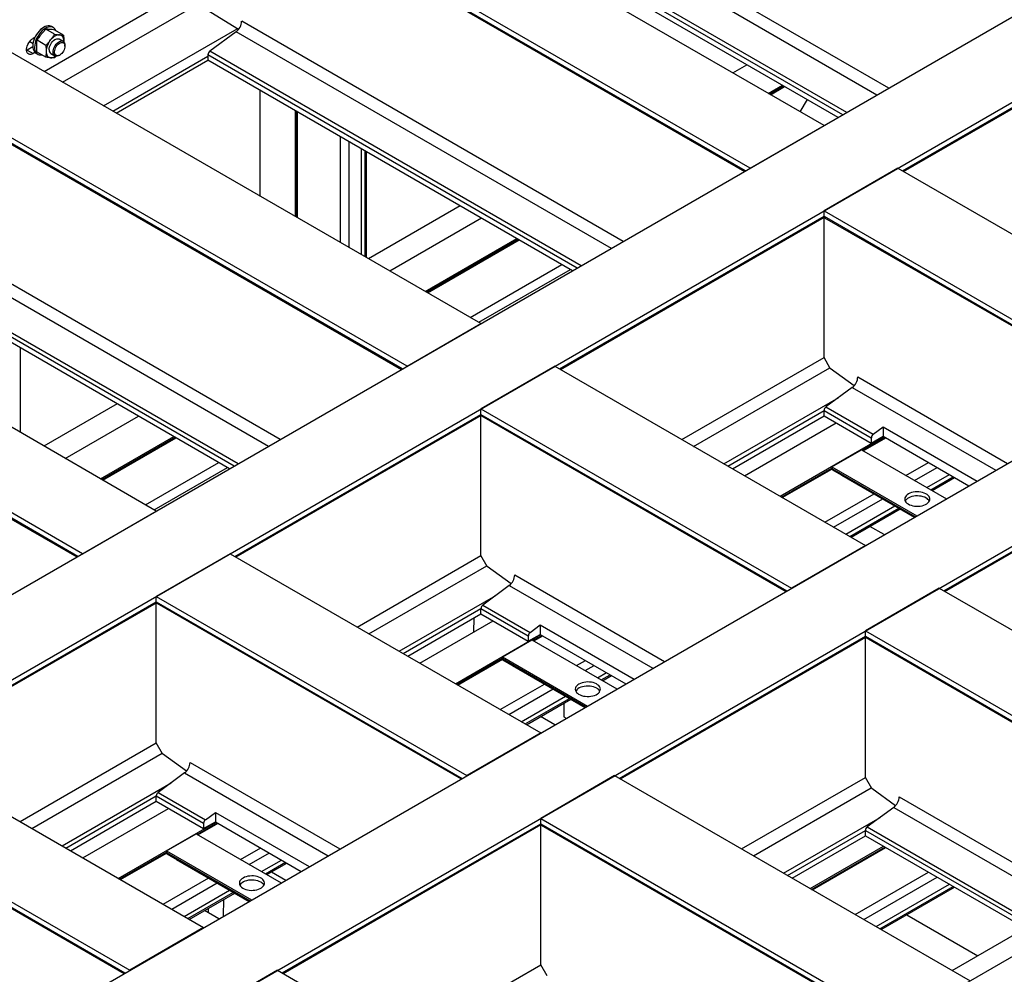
# Model space of a CAD drawing. Header units: millimetres. Extents: x 0 to 25230, y 0 to 17820.
# Tile 73 of 244: x 7283 to 8460, y 12960 to 14102. Entities that reach past the tile are written whole.
import ezdxf

# ---------------------------------------------------------------- set-up
doc = ezdxf.new("R2010")
doc.units = ezdxf.units.MM
doc.linetypes.add('SLD-Sólida', pattern=[0])
doc.layers.add('REFERÊNCIAS', color=9, linetype='SLD-Sólida')

msp = doc.modelspace()

# ---------------------------------------------------------------- linework, layer by layer
at = {"layer": 'REFERÊNCIAS', "linetype": 'SLD-Sólida', "lineweight": 25, "ltscale": 30}
for p, q in [((4326, 11712.9), (8879.8, 14341.8)), ((8244.5, 13975), (7596.2, 14349.2)), ((8156.1, 13924), (7507.8, 14298.2)), ((8150.5, 13920.7), (7507.8, 14291.7)), ((4414.4, 11661.9), (8968.2, 14290.7)), ((7508.5, 14290.1), (8149.4, 13920.1)), ((8321.8, 14019.7), (7865.7, 14283)), ((8307.7, 14011.5), (7859.1, 14270.5)), ((8271.6, 13990.7), (7827.5, 14247.1)), ((8267, 13988), (7825.3, 14243)), ((8261.4, 13984.8), (7825.3, 14236.5)), ((7311.9, 14039.8), (7484.5, 14139.4)), ((7334.1, 14027), (7495.6, 14120.2)), ((7544.3, 14089.8), (7495.9, 14119.8)), ((7834.3, 13738.2), (7186.1, 14112.5)), ((7322.9, 14092.3), (7320.8, 14093.5)), ((8004.4, 13836.4), (7548.2, 14099.7)), ((7301.1, 14080.4), (7298.9, 14079.1)), ((7324.6, 14084.1), (7314.1, 14090.2)), ((7335.2, 14083.2), (7324.7, 14089.2)), ((7383.2, 13998.6), (7542.7, 14090.7)), ((7541.6, 14087.2), (7510, 14063.8)), ((7990.2, 13828.2), (7541.6, 14087.2)), ((4785.6, 11447.6), (9339.4, 14076.4)), ((7298.5, 14069.1), (7291.8, 14065.2)), ((7298.5, 14069.1), (7291.8, 14065.2)), ((7295.2, 14075.4), (7294.4, 14074.9)), ((7294.9, 14075.6), (7298.8, 14073.3)), ((7314, 14070.9), (7303.5, 14077)), ((7334.8, 14075.6), (7330, 14078.4)), ((7335.6, 14075), (7335.6, 14075.9)), ((7335.6, 14075.9), (7335.6, 14075)), ((7336.9, 14070), (7336.9, 14071.1)), ((7745.9, 13687.2), (7097.7, 14061.4)), ((7291.1, 14065.6), (7291.8, 14065.2)), ((7291.8, 14065.2), (7291.1, 14064.9)), ((7291.8, 14065.2), (7291.1, 14064.9)), ((7291.8, 14065.2), (7298.9, 14061.2)), ((7301.1, 14062.4), (7298.9, 14061.2)), ((7302.3, 14061.5), (7304.5, 14060.2)), ((7314, 14056.8), (7303.5, 14062.8)), ((7320, 14061.1), (7324.8, 14058.3)), ((7326.6, 14058), (7324.6, 14055.8)), ((7329.8, 14058.8), (7330.7, 14059.3)), ((7394.3, 13992.2), (7507.8, 14057.8)), ((7507.8, 14059.7), (7507.8, 14053.2)), ((7949.5, 13804.7), (7507.8, 14059.7)), ((7954.2, 13807.4), (7510, 14063.8)), ((7740.4, 13684), (7097.7, 14055)), ((7098.4, 14053.4), (7739.3, 13683.4)), ((7398.2, 13990), (7507.8, 14053.2)), ((7943.9, 13801.5), (7507.8, 14053.2)), ((8135.4, 14038), (8152.3, 14047.7)), ((8338.4, 13920.7), (8561.9, 14049.8)), ((8339.5, 13920.1), (8562.2, 14048.7)), ((4874, 11396.6), (9427.8, 14025.4)), ((8177.8, 14013.5), (8194.7, 14023.2)), ((8179.4, 14012.5), (8196.3, 14022.3)), ((8180.5, 14011.9), (8197.4, 14021.7)), ((7569.8, 14017.4), (7569.8, 13890.9)), ((8216.1, 13991.3), (8224.6, 14006)), ((7612.3, 13992.9), (7612.3, 13866.4)), ((7613.9, 13992), (7613.9, 13865.5)), ((7614.9, 13864.9), (7614.9, 13991.4)), ((8156.1, 13924), (8244.5, 13975)), ((7665.9, 13962), (7665.9, 13835.5)), ((7676.2, 13956), (7676.2, 13829.5)), ((7690.9, 13947.5), (7690.9, 13821)), ((7695.5, 13944.9), (7695.5, 13818.4)), ((7697.1, 13943.9), (7697.1, 13817.4)), ((8332.8, 13924), (8244.5, 13872.9)), ((8332.8, 13924), (8704.1, 13709.6)), ((7446.1, 13514.1), (6797.9, 13888.4)), ((7809.6, 13879), (7700, 13815.8)), ((8244.5, 13872.9), (8615.7, 13658.6)), ((8244.5, 13866.5), (8244.5, 13872.9)), ((7594.2, 13599.6), (7138.1, 13863)), ((7725.2, 13801.2), (7834.8, 13864.5)), ((7928.3, 13684), (8244.5, 13866.5)), ((7929.4, 13683.4), (8244.7, 13865.4)), ((8244.5, 13866.5), (8610.1, 13655.4)), ((8244.5, 13697.8), (8244.5, 13865.3)), ((8245.2, 13864.8), (8609.1, 13654.8)), ((7580.1, 13591.5), (7131.5, 13850.4)), ((7357.7, 13463.1), (6709.5, 13837.3)), ((7767.7, 13776.7), (7877.2, 13840)), ((7769.3, 13775.8), (7878.9, 13839)), ((7770.3, 13775.2), (7879.9, 13838.4)), ((7352.2, 13459.9), (6709.5, 13830.9)), ((6710.2, 13829.2), (7351.1, 13459.3)), ((7539.4, 13567.9), (7097.7, 13822.9)), ((7544, 13570.6), (7099.8, 13827.1)), ((7533.8, 13564.7), (7097.7, 13816.5)), ((7821.3, 13745.7), (7930.9, 13809)), ((7831.6, 13739.8), (7941.2, 13803)), ((5298.9, 11151.3), (9852.7, 13780.1)), ((7745.9, 13687.2), (7834.3, 13738.2)), ((7283.5, 13709.2), (7283.5, 13608)), ((8074.4, 13599.6), (8244.5, 13697.8)), ((8252, 13684.7), (8244.5, 13697.8)), ((7922.7, 13687.2), (7834.3, 13636.2)), ((7922.7, 13687.2), (8294, 13472.9)), ((8088.6, 13591.5), (8251.5, 13685.5)), ((8280.4, 13663.9), (8252, 13684.7)), ((8284.8, 13674.5), (8464, 13571)), ((8278.3, 13661.9), (8246.6, 13638.6)), ((8278.3, 13661.9), (8449.8, 13562.9)), ((8124.6, 13570.6), (8262.1, 13650)), ((7399.5, 13642.2), (7311.8, 13591.6)), ((7834.3, 13636.2), (8205.6, 13421.9)), ((7834.3, 13629.7), (7834.3, 13636.2)), ((8129.3, 13567.9), (8244.5, 13634.4)), ((8244.5, 13634.4), (8301, 13601.8)), ((8244.5, 13628), (8244.5, 13634.4)), ((8246.6, 13638.6), (8303.2, 13605.9)), ((7337, 13577.1), (7424.7, 13627.7)), ((7540.1, 13459.9), (7834.3, 13629.7)), ((7541.2, 13459.3), (7834.6, 13628.6)), ((7834.3, 13629.7), (8200, 13418.6)), ((7834.3, 13461), (7834.3, 13628.5)), ((7835.1, 13628.1), (8198.9, 13418)), ((8134.9, 13564.7), (8244.5, 13628)), ((8244.5, 13628), (8301, 13595.3)), ((8149.5, 13556.3), (8259.1, 13619.5)), ((8303.2, 13605.9), (8315.2, 13614.7)), ((8315.2, 13614.7), (8427.4, 13549.9)), ((8315.2, 13614.7), (8315.2, 13603.5)), ((7379.5, 13552.6), (7467.1, 13603.2)), ((7381.1, 13551.7), (7468.7, 13602.3)), ((7382.1, 13551.1), (7469.8, 13601.7)), ((8191.9, 13531.8), (8315.6, 13603.2)), ((8290.4, 13586.8), (8317.3, 13602.3)), ((8291.4, 13586.2), (8318.3, 13601.7)), ((8301, 13595.3), (8315.2, 13603.5)), ((8301, 13601.8), (8301, 13595.3)), ((8315.2, 13603.5), (8417.7, 13544.3)), ((8387.9, 13418.6), (8704.1, 13601.1)), ((8389, 13418), (8704.3, 13600.1)), ((8253.8, 13567.1), (8289.1, 13587.5)), ((8289.1, 13587.5), (8390.8, 13528.8)), ((7433.1, 13521.6), (7520.7, 13572.2)), ((7443.4, 13515.7), (7531.1, 13566.3)), ((8193.6, 13530.9), (8253.8, 13565.6)), ((8194.6, 13530.2), (8253.8, 13564.4)), ((8253.8, 13567.1), (8355.4, 13508.4)), ((8253.8, 13567.1), (8253.8, 13565)), ((8253.8, 13565), (8353.7, 13507.4)), ((8254.5, 13563.4), (8352.6, 13506.8)), ((8342.4, 13556.7), (8369.3, 13572.2)), ((8352.7, 13550.8), (8379.6, 13566.3)), ((8265.8, 13556.9), (8352.6, 13506.8)), ((8367.4, 13542.3), (8394.3, 13557.8)), ((8372, 13539.6), (8398.9, 13555.1)), ((8373.6, 13538.7), (8400.5, 13554.2)), ((8245.6, 13500.8), (8304.3, 13534.7)), ((8255.9, 13494.9), (8314.6, 13528.8)), ((8270.6, 13486.4), (8329.3, 13520.3)), ((8275.2, 13483.7), (8333.9, 13517.6)), ((8276.8, 13482.8), (8335.5, 13516.7)), ((7357.7, 13463.1), (7446.1, 13514.1)), ((8316.5, 13485.9), (8299.4, 13495.8)), ((8294, 13472.9), (8205.6, 13421.9)), ((7534.5, 13463.1), (7446.1, 13412.1)), ((7534.5, 13463.1), (7905.8, 13248.8)), ((7686.2, 13375.5), (7834.3, 13461)), ((7841.9, 13447.9), (7834.3, 13461)), ((7700.4, 13367.4), (7841.4, 13448.8)), ((7870.3, 13427.1), (7841.9, 13447.9)), ((7874.7, 13437.7), (8053.9, 13334.3)), ((7868.1, 13425.2), (7836.5, 13401.8)), ((7868.1, 13425.2), (8039.7, 13326.1)), ((8382.3, 13421.9), (8294, 13370.8)), ((8382.3, 13421.9), (8807.2, 13176.6)), ((7446.1, 13412.1), (7817.4, 13197.8)), ((7446.1, 13405.6), (7446.1, 13412.1)), ((7736.4, 13346.5), (7852, 13413.2)), ((7137.1, 13227.2), (7446.1, 13405.6)), ((7138.1, 13226.6), (7446.4, 13404.5)), ((7446.1, 13405.6), (7811.8, 13194.5)), ((7446.1, 13236.9), (7446.1, 13404.4)), ((7446.9, 13404), (7810.7, 13193.9)), ((7741.1, 13343.8), (7834.3, 13397.7)), ((7834.3, 13397.7), (7890.9, 13365)), ((7834.3, 13391.2), (7834.3, 13397.7)), ((7836.5, 13401.8), (7893.1, 13369.1)), ((7746.7, 13340.6), (7834.3, 13391.2)), ((7825.7, 13369.4), (7826.3, 13386.6)), ((7834.3, 13391.2), (7890.9, 13358.6)), ((7761.3, 13332.2), (7849, 13382.8)), ((7893.1, 13369.1), (7905, 13378)), ((7905, 13378), (8017.3, 13313.2)), ((7905, 13378), (7905, 13366.7)), ((7803.7, 13307.7), (7905.5, 13366.4)), ((7890.9, 13358.6), (7905, 13366.7)), ((7890.9, 13365), (7890.9, 13358.6)), ((7896.5, 13359.4), (7907.1, 13365.5)), ((7897.6, 13358.8), (7908.2, 13364.9)), ((7905, 13366.7), (8007.5, 13307.5)), ((7999.7, 13194.5), (8294, 13364.4)), ((8000.8, 13193.9), (8294.2, 13363.3)), ((8294, 13370.8), (8718.9, 13125.6)), ((8294, 13364.4), (8294, 13370.8)), ((8294, 13364.4), (8713.3, 13122.3)), ((8294, 13195.7), (8294, 13363.2)), ((8294.7, 13362.8), (8712.2, 13121.7)), ((7859.9, 13339.7), (7895.3, 13360.1)), ((7895.3, 13360.1), (7996.9, 13301.4)), ((7805.4, 13306.7), (7859.9, 13338.2)), ((7859.9, 13339.7), (7961.6, 13281)), ((7859.9, 13339.7), (7859.9, 13337.7)), ((7806.4, 13306.1), (7860, 13337.1)), ((7859.9, 13337.7), (7959.8, 13280)), ((7860.6, 13336.1), (7958.8, 13279.4)), ((7871.9, 13329.5), (7958.8, 13279.4)), ((7948.5, 13329.4), (7959.2, 13335.5)), ((7958.9, 13323.4), (7969.5, 13329.5)), ((7973.6, 13314.9), (7984.2, 13321)), ((7978.2, 13312.3), (7988.8, 13318.4)), ((7979.8, 13311.3), (7990.4, 13317.5)), ((7857.4, 13276.7), (7910.4, 13307.3)), ((7867.7, 13270.8), (7920.7, 13301.4)), ((7882.4, 13262.3), (7935.4, 13292.9)), ((7887, 13259.6), (7940, 13290.2)), ((7888.6, 13258.7), (7941.6, 13289.3)), ((7933.2, 13284.5), (7933.2, 13268.2)), ((7922.7, 13258.6), (7905.5, 13268.5)), ((7933.2, 13268.2), (7936.3, 13266.4)), ((7905.8, 13248.8), (7817.4, 13197.8)), ((7283.2, 13142.8), (7446.1, 13236.9)), ((7453.7, 13223.8), (7446.1, 13236.9)), ((7131.5, 13230.4), (7502.7, 13016.1)), ((7297.3, 13134.7), (7453.2, 13224.7)), ((7482.1, 13203), (7453.7, 13223.8)), ((7486.5, 13213.6), (7665.7, 13110.2)), ((7479.9, 13201.1), (7448.3, 13177.7)), ((7479.9, 13201.1), (7651.5, 13102)), ((7994.1, 13197.8), (7905.8, 13146.7)), ((7994.1, 13197.8), (8419, 12952.5)), ((7333.4, 13113.9), (7463.8, 13189.1)), ((8145.8, 13110.2), (8294, 13195.7)), ((8301.5, 13182.6), (8294, 13195.7)), ((7043.1, 13179.4), (7414.3, 12965.1)), ((7338, 13111.2), (7446.1, 13173.6)), ((7446.1, 13173.6), (7502.7, 13140.9)), ((7446.1, 13167.1), (7446.1, 13173.6)), ((7448.3, 13177.7), (7504.9, 13145)), ((8160, 13102), (8301, 13183.4)), ((8329.9, 13161.8), (8301.5, 13182.6)), ((7043.1, 13172.9), (7408.7, 12961.9)), ((7043.8, 13171.3), (7407.7, 12961.3)), ((7343.6, 13107.9), (7446.1, 13167.1)), ((7446.1, 13167.1), (7502.7, 13134.5)), ((8334.3, 13172.4), (8567.1, 13038)), ((7358.3, 13099.5), (7460.7, 13158.7)), ((7504.9, 13145), (7516.8, 13153.9)), ((7516.8, 13153.9), (7629.1, 13089.1)), ((7516.8, 13153.9), (7516.8, 13142.6)), ((8327.8, 13159.8), (8296.1, 13136.5)), ((8327.8, 13159.8), (8553, 13029.8)), ((7400.7, 13075), (7517.3, 13142.3)), ((7494.9, 13127.5), (7518.9, 13141.4)), ((7495.9, 13126.9), (7520, 13140.8)), ((7502.7, 13134.5), (7516.8, 13142.6)), ((7502.7, 13140.9), (7502.7, 13134.5)), ((7516.8, 13142.6), (7619.3, 13083.4)), ((7596.7, 12961.9), (7905.8, 13140.3)), ((7597.7, 12961.3), (7906, 13139.2)), ((7905.8, 13146.7), (8330.7, 12901.4)), ((7905.8, 13140.3), (7905.8, 13146.7)), ((7905.8, 13140.3), (8325.1, 12898.2)), ((7905.8, 12971.6), (7905.8, 13139.1)), ((7906.5, 13138.7), (8324, 12897.6)), ((8196.1, 13081.2), (8311.6, 13147.9)), ((7458.3, 13107.8), (7493.6, 13128.3)), ((7493.6, 13128.3), (7595.3, 13069.6)), ((8200.7, 13078.5), (8294, 13132.3)), ((8206.3, 13075.3), (8294, 13125.9)), ((8294, 13125.9), (8294, 13132.3)), ((8294, 13132.3), (8512.3, 13006.3)), ((8294, 13125.9), (8506.7, 13003.1)), ((8296.1, 13136.5), (8516.9, 13009)), ((7402.3, 13074.1), (7458.3, 13106.4)), ((7403.3, 13073.5), (7458.3, 13105.2)), ((7458.3, 13107.8), (7559.9, 13049.2)), ((7458.3, 13107.8), (7458.3, 13105.8)), ((7458.3, 13105.8), (7558.2, 13048.1)), ((7459, 13104.2), (7557.1, 13047.5)), ((7546.9, 13097.5), (7571, 13111.4)), ((7557.2, 13091.5), (7581.3, 13105.4)), ((8228, 13062.8), (8315.6, 13113.4)), ((8229.6, 13061.8), (8317.3, 13112.4)), ((8230.7, 13061.2), (8318.3, 13111.8)), ((7470.3, 13097.7), (7557.1, 13047.5)), ((7571.9, 13083.1), (7596, 13096.9)), ((7576.5, 13080.4), (7600.6, 13094.3)), ((7578.1, 13079.5), (7602.2, 13093.3)), ((7583.8, 13082.7), (7600.9, 13072.8)), ((8281.6, 13031.8), (8369.3, 13082.4)), ((7454.3, 13044), (7508.8, 13075.5)), ((7464.6, 13038.1), (7519.1, 13069.5)), ((8291.9, 13025.8), (8379.6, 13076.4)), ((8306.7, 13017.4), (8394.3, 13067.9)), ((7479.3, 13029.6), (7533.8, 13061)), ((7483.9, 13026.9), (7538.4, 13058.4)), ((7485.5, 13026), (7540, 13057.4)), ((8311.2, 13014.7), (8398.9, 13065.3)), ((8312.9, 13013.8), (8400.5, 13064.4)), ((7526.3, 13029.7), (7526.9, 13049.9)), ((7521, 13026.7), (7503.9, 13036.6)), ((7508.4, 13034), (7508.6, 13039.3)), ((8343.4, 13031.4), (8428.3, 12982.4)), ((7502.7, 13016.1), (7414.3, 12965.1)), ((8397.7, 12964.8), (8485.3, 13015.4)), ((7591.1, 12965.1), (7502.7, 12914.1)), ((7591.1, 12965.1), (8016, 12719.8)), ((7742.8, 12877.5), (7905.8, 12971.6)), ((7913.3, 12958.5), (7905.8, 12971.6))]:
    msp.add_line(p, q, dxfattribs=at)
at = {"layer": 'REFERÊNCIAS', "linetype": 'SLD-Sólida', "lineweight": 25, "ltscale": 30, "flags": 128}
for points in [[(7320.8, 14093.5), (7319.8, 14094), (7318.3, 14094.3), (7316.7, 14094.3), (7314.9, 14094), (7313.1, 14093.4), (7311.3, 14092.4), (7309.5, 14091.2), (7307.7, 14089.7), (7306, 14087.9), (7304.4, 14086)], [(7326, 14088.5), (7325.3, 14089.9), (7324.4, 14091.1), (7323.2, 14092.1), (7321.9, 14092.8), (7320.4, 14093.1), (7318.8, 14093.1), (7317.1, 14092.8), (7315.3, 14092.2), (7313.4, 14091.2), (7311.6, 14090), (7309.8, 14088.5), (7308.1, 14086.7), (7306.5, 14084.8)], [(7304.4, 14086), (7303, 14083.9), (7301.7, 14081.7), (7300.6, 14079.3), (7299.7, 14077), (7299.1, 14074.6), (7298.7, 14072.3), (7298.5, 14070.2), (7298.6, 14068.1), (7299, 14066.2), (7299.6, 14064.6), (7300.4, 14063.2), (7301.4, 14062.1), (7302.3, 14061.5)], [(7306.5, 14084.8), (7305.1, 14082.7), (7303.8, 14080.4), (7302.7, 14078.1), (7301.8, 14075.8), (7301.2, 14073.4), (7300.8, 14071.1), (7300.6, 14068.9), (7300.7, 14066.9), (7301.1, 14065), (7301.7, 14063.4), (7302.5, 14062), (7303.6, 14060.9), (7304.8, 14060.1), (7306.2, 14059.5), (7307.8, 14059.4), (7309.3, 14059.5)], [(7330.3, 14083.4), (7329.1, 14083.4), (7327.8, 14083.1), (7326.4, 14082.7), (7325, 14082), (7323.6, 14081.1), (7322.3, 14080), (7321, 14078.7), (7319.7, 14077.3)], [(7335.6, 14075.9), (7335.5, 14077.4), (7335.3, 14078.8), (7334.8, 14080.1), (7334.2, 14081.2), (7333.4, 14082), (7332.5, 14082.7), (7331.5, 14083.2), (7330.3, 14083.4)], [(7298.9, 14061.2), (7297.4, 14060.5), (7296, 14060.1), (7294.8, 14060.1), (7293.6, 14060.5), (7292.6, 14061.1), (7291.9, 14062.1), (7291.4, 14063.4), (7291.1, 14064.8), (7291.1, 14066.5), (7291.4, 14068.3), (7291.9, 14070.1), (7292.6, 14072), (7293.6, 14073.8), (7294.8, 14075.4), (7296, 14076.9), (7297.4, 14078.1), (7298.9, 14079.1)], [(7317.9, 14065.6), (7318.1, 14067.3), (7318.4, 14069), (7319.1, 14070.7), (7319.9, 14072.4), (7320.9, 14074), (7322.1, 14075.5), (7323.3, 14076.7), (7324.7, 14077.7), (7326, 14078.4), (7327.3, 14078.8), (7328.5, 14078.8), (7329.6, 14078.6), (7330, 14078.4)], [(7329.8, 14058.8), (7328.4, 14058.2), (7327.2, 14057.9), (7326, 14057.9), (7324.9, 14058.2), (7324, 14058.9), (7323.4, 14059.9), (7322.9, 14061.1), (7322.7, 14062.5), (7322.8, 14064.1), (7323.1, 14065.8), (7323.7, 14067.5), (7324.4, 14069.2), (7325.4, 14070.9), (7326.5, 14072.4), (7327.8, 14073.7), (7329.1, 14074.7), (7330.5, 14075.5), (7331.8, 14076), (7333, 14076.1), (7334.2, 14075.9), (7335.1, 14075.4), (7335.9, 14074.6), (7336.5, 14073.5), (7336.8, 14072.2), (7336.9, 14071.1)], [(7330.7, 14059.3), (7329.4, 14058.7), (7328.2, 14058.5), (7327.1, 14058.6), (7326.2, 14059), (7325.4, 14059.7), (7324.9, 14060.6), (7324.6, 14061.9), (7324.5, 14063.3), (7324.7, 14064.8), (7325.1, 14066.4), (7325.8, 14068), (7326.6, 14069.6), (7327.7, 14071), (7328.8, 14072.2), (7330, 14073.2), (7331.3, 14073.9), (7332.5, 14074.4), (7333.7, 14074.4), (7334.7, 14074.2), (7335.6, 14073.7), (7336.2, 14072.8), (7336.7, 14071.7), (7336.8, 14070.4), (7336.8, 14068.9), (7336.5, 14067.3), (7335.9, 14065.7), (7335.2, 14064.1), (7334.2, 14062.6), (7333.1, 14061.3), (7331.9, 14060.2), (7330.7, 14059.3)], [(7314.4, 14063.6), (7314.5, 14062.1), (7314.8, 14060.6), (7315.2, 14059.4), (7315.8, 14058.3), (7316.6, 14057.4), (7317.5, 14056.7), (7318.6, 14056.3), (7319.7, 14056.1)], [(8265.8, 13556.9), (8265.8, 13556.9), (8265.7, 13557)], [(8345.3, 13534.6), (8343.8, 13533.6), (8342.6, 13532.5), (8341.7, 13531.3), (8341.2, 13530), (8340.9, 13528.7), (8341.1, 13527.3), (8341.6, 13526), (8342.4, 13524.8), (8343.5, 13523.7), (8344.9, 13522.6), (8346.6, 13521.7), (8348.5, 13521), (8350.6, 13520.4), (8352.8, 13520), (8355.1, 13519.9), (8357.4, 13519.9), (8359.6, 13520.1), (8361.8, 13520.5), (8363.9, 13521.1), (8365.7, 13521.9), (8367.3, 13522.9), (8368.7, 13523.9), (8369.7, 13525.1), (8370.5, 13526.4), (8370.9, 13527.7), (8370.9, 13529), (8370.6, 13530.3), (8370, 13531.6), (8369, 13532.8), (8367.7, 13533.9), (8366.1, 13534.9), (8364.3, 13535.7), (8362.3, 13536.3), (8360.2, 13536.8), (8358, 13537.1), (8355.7, 13537.2), (8353.4, 13537), (8351.1, 13536.7), (8349, 13536.2), (8347.1, 13535.5), (8345.3, 13534.6)], [(8366.6, 13529.7), (8364.8, 13530.6), (8362.9, 13531.3), (8360.7, 13531.8), (8358.5, 13532.1), (8356.2, 13532.3), (8353.9, 13532.2), (8351.7, 13531.9), (8349.5, 13531.4), (8347.6, 13530.8), (8345.8, 13530), (8344.2, 13529), (8342.9, 13527.9), (8341.9, 13526.7), (8341.6, 13526.1)], [(7871.9, 13329.5), (7871.9, 13329.5), (7871.9, 13329.6)], [(7951.5, 13307.3), (7950, 13306.2), (7948.8, 13305.1), (7947.9, 13303.9), (7947.3, 13302.6), (7947.1, 13301.3), (7947.2, 13300), (7947.7, 13298.7), (7948.5, 13297.4), (7949.7, 13296.3), (7951.1, 13295.2), (7952.8, 13294.3), (7954.7, 13293.6), (7956.7, 13293), (7959, 13292.7), (7961.2, 13292.5), (7963.5, 13292.5), (7965.8, 13292.7), (7968, 13293.2), (7970, 13293.8), (7971.9, 13294.6), (7973.5, 13295.5), (7974.8, 13296.6), (7975.9, 13297.7), (7976.6, 13299), (7977, 13300.3), (7977.1, 13301.6), (7976.8, 13302.9), (7976.1, 13304.2), (7975.1, 13305.4), (7973.8, 13306.5), (7972.3, 13307.5), (7970.5, 13308.3), (7968.5, 13309), (7966.3, 13309.4), (7964.1, 13309.7), (7961.8, 13309.8), (7959.5, 13309.7), (7957.3, 13309.3), (7955.2, 13308.8), (7953.2, 13308.1), (7951.5, 13307.3)], [(7972.7, 13302.4), (7971, 13303.2), (7969, 13303.9), (7966.9, 13304.4), (7964.7, 13304.8), (7962.4, 13304.9), (7960.1, 13304.8), (7957.8, 13304.5), (7955.7, 13304.1), (7953.7, 13303.4), (7951.9, 13302.6), (7950.3, 13301.6), (7949.1, 13300.5), (7948.1, 13299.3), (7947.7, 13298.7)], [(7470.3, 13097.7), (7470.3, 13097.7), (7470.2, 13097.7)], [(7549.8, 13075.4), (7548.4, 13074.4), (7547.1, 13073.3), (7546.2, 13072), (7545.7, 13070.8), (7545.5, 13069.4), (7545.6, 13068.1), (7546.1, 13066.8), (7546.9, 13065.6), (7548, 13064.4), (7549.4, 13063.4), (7551.1, 13062.5), (7553, 13061.7), (7555.1, 13061.2), (7557.3, 13060.8), (7559.6, 13060.6), (7561.9, 13060.7), (7564.1, 13060.9), (7566.3, 13061.3), (7568.4, 13061.9), (7570.2, 13062.7), (7571.8, 13063.6), (7573.2, 13064.7), (7574.3, 13065.9), (7575, 13067.1), (7575.4, 13068.4), (7575.4, 13069.8), (7575.1, 13071.1), (7574.5, 13072.4), (7573.5, 13073.6), (7572.2, 13074.7), (7570.6, 13075.6), (7568.8, 13076.4), (7566.8, 13077.1), (7564.7, 13077.6), (7562.5, 13077.9), (7560.2, 13077.9), (7557.9, 13077.8), (7555.7, 13077.5), (7553.5, 13077), (7551.6, 13076.3), (7549.8, 13075.4)], [(7571.1, 13070.5), (7569.3, 13071.4), (7567.4, 13072.1), (7565.3, 13072.6), (7563, 13072.9), (7560.7, 13073), (7558.4, 13073), (7556.2, 13072.7), (7554.1, 13072.2), (7552.1, 13071.5), (7550.3, 13070.7), (7548.7, 13069.8), (7547.4, 13068.7), (7546.4, 13067.5), (7546.1, 13066.8)]]:
    msp.add_lwpolyline(points, dxfattribs=at)
at = {"layer": 'REFERÊNCIAS', "linetype": 'SLD-Sólida', "lineweight": 25, "ltscale": 900}
for centre, radius, start, end in [((7531.3, 14100.6), 16.9, 307.4869, 357.1256), ((7337.4, 14062.5), 23, 140.2279, 177.3607), ((7322.9, 14065.1), 4.95, 173.8709, 234.8169), ((7319.9, 14066.1), 10.1, 268.9144, 305.6081), ((7513.4, 14059.4), 5.56, 127.4869, 177.1256), ((8246.2, 13866.3), 1.74, 173.3167, 235.3712), ((8268, 13675.3), 16.9, 307.4869, 357.1256), ((8250, 13634.1), 5.56, 127.4869, 177.1256), ((7836.1, 13629.5), 1.74, 173.3167, 235.3712), ((8306.6, 13601.5), 5.56, 127.4869, 177.1256), ((8255.5, 13564.8), 1.71, 173.4489, 235.2389), ((8362.4, 13521.6), 9.11, 29.0161, 62.6326), ((7857.9, 13438.6), 16.9, 307.4869, 357.1256), ((7447.9, 13405.4), 1.74, 173.3167, 235.3712), ((7839.9, 13397.4), 5.56, 127.4869, 177.1256), ((7896.5, 13364.7), 5.56, 127.4869, 177.1256), ((8295.7, 13364.2), 1.74, 173.3167, 235.3712), ((7861.6, 13337.5), 1.71, 173.4489, 235.2389), ((7968.5, 13294.3), 9.11, 29.0161, 62.6326), ((7469.7, 13214.4), 16.9, 307.4869, 357.1256), ((7451.7, 13173.3), 5.56, 127.4869, 177.1256), ((8317.5, 13173.2), 16.9, 307.4869, 357.1256), ((7508.2, 13140.6), 5.56, 127.4869, 177.1256), ((7907.5, 13140.1), 1.74, 173.3167, 235.3712), ((8299.5, 13132.1), 5.56, 127.4869, 177.1256), ((7460, 13105.6), 1.71, 173.4489, 235.2389), ((7566.9, 13062.4), 9.11, 29.0161, 62.6326)]:
    msp.add_arc(centre, radius, start, end, dxfattribs=at)
for centre in [(8268, 13559.7), (7874.2, 13332.3), (7472.5, 13100.4)]:
    msp.add_ellipse(centre, major_axis=(15, -5.5), ratio=0.138377, start_param=3.449412, end_param=3.581109, dxfattribs=at)
at = {"layer": 'REFERÊNCIAS', "linetype": 'SLD-Sólida', "lineweight": 25, "ltscale": 30}
for points, knots in [([(7308.4, 14083.8), (7307.5, 14082.7), (7305.8, 14080.5), (7304.3, 14078.1), (7303.5, 14077)], [0, 0, 0, 0, 0.4987908, 1, 1, 1, 1]), ([(7314.1, 14090.2), (7313.1, 14089.1), (7311.1, 14087.1), (7309.3, 14084.9), (7308.4, 14083.8)], [0, 0, 0, 0, 0.498963, 1, 1, 1, 1]), ([(7319, 14089.9), (7318.1, 14090), (7316.4, 14090.1), (7314.9, 14090.1), (7314.1, 14090.2)], [0, 0, 0, 0, 0.498791, 1, 1, 1, 1]), ([(7324.7, 14089.2), (7323.7, 14089.4), (7321.7, 14089.7), (7319.9, 14089.8), (7319, 14089.9)], [0, 0, 0, 0, 0.498963, 1, 1, 1, 1]), ([(7319.7, 14077.3), (7320.6, 14078.4), (7322.3, 14080.6), (7323.8, 14083), (7324.6, 14084.1)], [0, 0, 0, 0, 0.498791, 1, 1, 1, 1]), ([(7324.6, 14084.1), (7325.6, 14084), (7327.6, 14083.7), (7329.4, 14083.5), (7330.3, 14083.4)], [0, 0, 0, 0, 0.498963, 1, 1, 1, 1]), ([(7330.3, 14083.4), (7331.2, 14083.3), (7332.9, 14083.2), (7334.4, 14083.2), (7335.2, 14083.2)], [0, 0, 0, 0, 0.498791, 1, 1, 1, 1]), ([(7335.2, 14083.2), (7335.3, 14081.9), (7335.6, 14079.4), (7335.6, 14077.1), (7335.6, 14075.9)], [0, 0, 0, 0, 0.498963, 1, 1, 1, 1]), ([(7303.1, 14070.1), (7303.1, 14071.3), (7303.2, 14073.6), (7303.4, 14075.9), (7303.5, 14077)], [0, 0, 0, 0, 0.498791, 1, 1, 1, 1]), ([(7303.5, 14062.8), (7303.5, 14063.4), (7303.2, 14065.9), (7303.1, 14068.3), (7303.1, 14070.1)], [0, 0, 0, 0, 0.251673, 1, 1, 1, 1]), ([(7314, 14070.9), (7315, 14072), (7317, 14074), (7318.8, 14076.2), (7319.7, 14077.3)], [0, 0, 0, 0, 0.498963, 1, 1, 1, 1]), ([(7314, 14070.9), (7314.1, 14069.7), (7314.3, 14067.2), (7314.4, 14064.8), (7314.4, 14063.6)], [0, 0, 0, 0, 0.498963, 1, 1, 1, 1]), ([(7314.4, 14063.6), (7314.4, 14061.9), (7314.3, 14059.5), (7314, 14057.3), (7314, 14056.8)], [0, 0, 0, 0, 0.748327, 1, 1, 1, 1]), ([(7319.7, 14056.1), (7318.8, 14056.2), (7317, 14056.3), (7315, 14056.6), (7314, 14056.8)], [0, 0, 0, 0, 0.498791, 1, 1, 1, 1]), ([(7324.6, 14055.8), (7323.8, 14055.8), (7322.3, 14055.9), (7320.6, 14056), (7319.7, 14056.1)], [0, 0, 0, 0, 0.498963, 1, 1, 1, 1])]:
    msp.add_open_spline(points, degree=3, knots=knots, dxfattribs=at)

doc.saveas('drawing.dxf')
